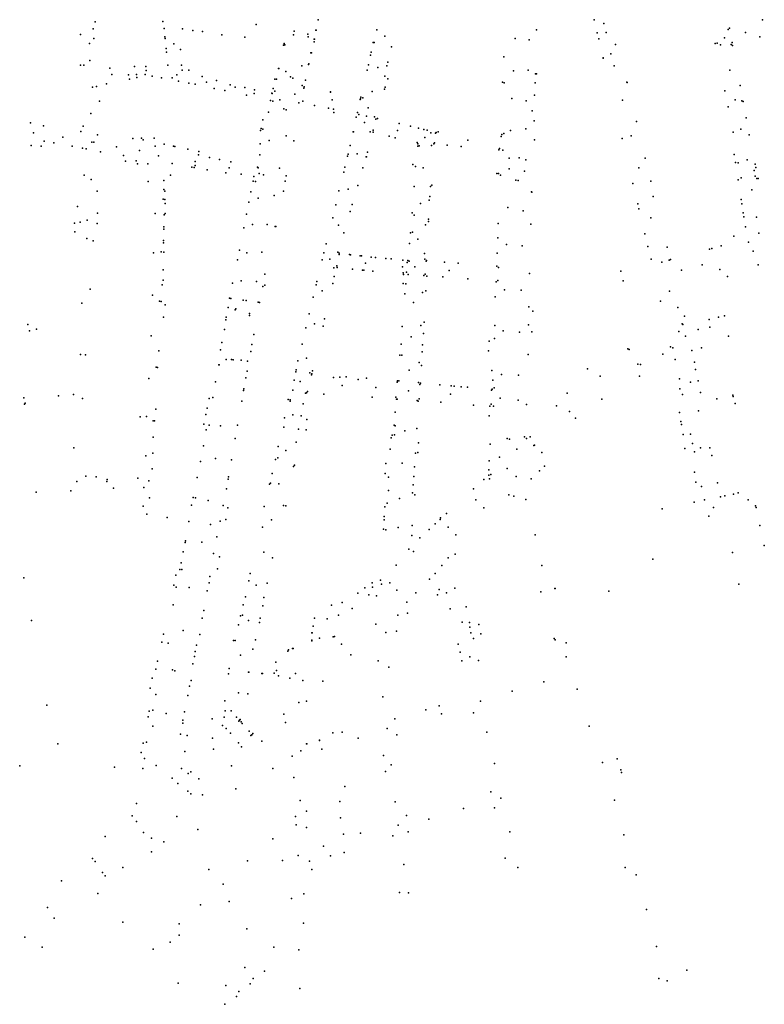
# Model space of a CAD drawing. Extents: x 197180 to 200867, y 8705806 to 8708815.
# Tile 2 of 10: x 197645 to 198102, y 8705937 to 8706542. Entities that reach past the tile are written whole.
import ezdxf

# ---------------------------------------------------------------- set-up
doc = ezdxf.new("R2010")
doc.units = 0
doc.header["$LTSCALE"] = 25
for name, color, linetype in [('ALVENARIA', 5, 'CONTINUOUS'), ('ARVORE', 5, 'CONTINUOUS'), ('BORDO', 5, 'CONTINUOUS'), ('BUEIRO', 5, 'CONTINUOUS'), ('CASA', 5, 'CONTINUOUS'), ('CERCA', 5, 'CONTINUOUS'), ('CRISTA', 5, 'CONTINUOUS'), ('EIXO', 5, 'CONTINUOUS'), ('ESTACAO', 5, 'CONTINUOUS'), ('MEIO-FIO', 5, 'CONTINUOUS'), ('MURO', 5, 'CONTINUOUS'), ('PE', 5, 'CONTINUOUS'), ('PN', 5, 'CONTINUOUS'), ('POSTE', 5, 'CONTINUOUS')]:
    doc.layers.add(name, color=color, linetype=linetype)

msp = doc.modelspace()

# ---------------------------------------------------------------- linework, layer by layer
at = {"layer": 'ALVENARIA'}
for p in [(197733.2634, 8706413.2066, 701.9185), (197732.9309, 8706404.9611, 702.447), (197733.0099, 8706406.3169, 701.9247), (197733.1238, 8706399.1146, 701.8376), (197840.7791, 8706398.445, 706.8754), (197847.1712, 8706397.7587, 707.2316), (198051.0585, 8706388.1446, 708.9094), (198063.7657, 8706391.4244, 708.1875), (197890.8126, 8706318.7717, 711.8057), (197902.7606, 8706317.7671, 712.1226), (197759.2437, 8706290.0474, 704.8538), (198051.1564, 8706293.4135, 712.4645), (198052.1816, 8706287.2474, 712.814), (198063.3841, 8706255.3629, 712.2044), (198065.1983, 8706247.0093, 712.141), (198058.7796, 8706245.5844, 712.6565), (197861.064, 8706196.1769, 709.3236), (197866.3322, 8706197.7562, 710.9615)]:
    msp.add_point(p, dxfattribs=at)
at = {"layer": 'ARVORE'}
for p in [(198095.6884, 8706449.3868, 702.2776), (198096.3563, 8706445.7905, 702.5203), (197886.9226, 8706421.9209, 707.1949), (197885.8488, 8706411.4158, 707.6864), (197893.9316, 8706415.8694, 707.5452), (197893.1953, 8706398.3099, 708.421), (197892.1218, 8706374.482, 709.4534), (197891.1201, 8706354.2216, 710.2539), (197879.3704, 8706335.9714, 710.7144), (197889.9742, 8706331.3912, 711.1366), (197837.3829, 8706322.1948, 709.208), (197852.5568, 8706321.0137, 709.9235), (197806.9349, 8706291.7155, 706.719), (197875.3072, 8706292.5251, 711.4938), (197874.8122, 8706287.0356, 711.5614), (197944.9528, 8706250.2355, 714.7361), (198006.4727, 8706190.9986, 716.8361), (197921.1192, 8706168.9118, 713.9855), (197921.7621, 8706165.4032, 713.8405), (197980.2736, 8706159.3623, 717.5718), (197738.4556, 8706142.644, 705.1174)]:
    msp.add_point(p, dxfattribs=at)
at = {"layer": 'BORDO'}
for p in [(198092.1348, 8706405.3346, 705.2357), (198095.0928, 8706399.8308, 705.3579), (198074.5215, 8706388.4774, 707.0308), (198079.2517, 8706384.2098, 707.0301), (198048.7284, 8706365.2523, 709.7655), (198052.8917, 8706359.8263, 709.8735), (197982.2397, 8706301.3007, 714.3052), (197986.0655, 8706297.2804, 714.3453), (197960.9107, 8706280.6136, 714.6889), (197965.3306, 8706276.1487, 714.7153), (197949.6469, 8706261.4569, 714.8177), (197924.7159, 8706247.1466, 714.2319), (197929.7924, 8706242.1393, 714.2864), (197907.9016, 8706230.3323, 713.4733), (197912.4103, 8706225.512, 713.5399), (197871.969, 8706196.0653, 711.2093), (197876.2274, 8706191.7053, 711.1347), (197838.0817, 8706163.2174, 709.3601), (197842.2396, 8706158.4836, 709.3683), (197814.1457, 8706140.3428, 708.5438), (197818.5478, 8706136.1377, 708.5209), (197781.2995, 8706109.7972, 707.8035), (197774.1156, 8706103.8855, 707.803), (197785.6563, 8706105.1088, 707.919), (197779.063, 8706097.8453, 707.9088), (197749.7248, 8706079.9994, 707.9067), (197741.8938, 8706072.8939, 707.9849), (197754.6886, 8706075.7571, 707.8473), (197747.9424, 8706068.1339, 708.0145), (197716.4222, 8706049.5813, 708.1587), (197691.1064, 8706025.0811, 708.6289), (197695.5663, 8706018.2013, 708.5994), (197661.7966, 8705996.773, 709.2621), (197665.8578, 8705990.1194, 709.4315)]:
    msp.add_point(p, dxfattribs=at)
at = {"layer": 'BUEIRO'}
for p in [(197779.249, 8706111.0979, 707.1377), (197779.7689, 8706111.8197, 705.6144), (197780.1843, 8706112.2915, 707.0425), (197786.7083, 8706102.4176, 707.3507), (197787.3007, 8706102.8424, 705.9203), (197787.9082, 8706103.5074, 707.332)]:
    msp.add_point(p, dxfattribs=at)
at = {"layer": 'CASA'}
for p in [(197690.9949, 8706540.6001, 696.1544), (197732.6762, 8706540.7552, 698.9324), (197827.8795, 8706541.8545, 701.2295), (197997.4793, 8706541.8486, 700.1765), (198100.7988, 8706541.8998, 697.3475), (197689.8392, 8706536.3642, 696.7863), (197733.4417, 8706536.3973, 699.0803), (197733.8704, 8706531.3817, 699.2474), (197744.7595, 8706536.1927, 699.4737), (197750.9857, 8706535.3562, 700.1239), (197757.0191, 8706534.6172, 700.4235), (197768.8268, 8706532.5958, 700.8436), (197826.6519, 8706535.4385, 701.7763), (197999.3084, 8706533.8681, 700.9715), (198080.4876, 8706536.6516, 697.8807), (198099.0848, 8706531.4009, 697.7413), (197690.165, 8706530.4316, 696.8016), (197734.0098, 8706530.4475, 699.4224), (197825.5835, 8706528.2028, 701.922), (197861.7446, 8706527.9562, 702.2188), (198071.7337, 8706527.2181, 699.1352), (198072.9415, 8706527.5415, 699.1293), (197734.6901, 8706524.2967, 699.437), (197743.3973, 8706523.6609, 699.9672), (197823.5425, 8706521.5803, 702.2563), (197823.9774, 8706521.5312, 702.273), (197860.1486, 8706520.1963, 702.3436), (197860.5131, 8706521.9954, 702.1432), (197942.0787, 8706519.1896, 702.4358), (197744.0271, 8706513.9352, 700.1755), (197822.12, 8706514.4748, 702.8933), (197822.1532, 8706514.8597, 702.5646), (197858.7897, 8706514.2662, 702.5889), (197870.1829, 8706513.5019, 702.5219), (197725.9512, 8706507.1642, 699.8931), (197744.4336, 8706510.9119, 700.3022), (197748.4912, 8706511.0017, 700.5578), (197756.6803, 8706507.0101, 701.5246), (197803.7897, 8706511.9495, 702.5067), (197858.0616, 8706510.9667, 702.7043), (197868.8906, 8706507.2999, 702.6519), (197961.3563, 8706508.6697, 703.2284), (197962.117, 8706508.6364, 703.2794), (197691.8274, 8706500.8131, 696.6172), (197698.0577, 8706502.5855, 697.314), (197712.1576, 8706505.4567, 698.3026), (197716.6604, 8706506.4593, 698.6437), (197731.6838, 8706506.1559, 699.9025), (197742.2208, 8706504.0915, 701.1655), (197748.6462, 8706502.8841, 701.2331), (197752.5421, 8706502.2594, 701.8719), (197765.6163, 8706504.6066, 701.8649), (197773.9668, 8706501.9866, 702.601), (197801.2825, 8706505.4099, 702.7375), (197802.4557, 8706505.2873, 702.5245), (197820.1627, 8706504.7106, 702.9651), (197870.6682, 8706505.6054, 702.7506), (197941.0956, 8706503.4435, 703.3337), (197961.1428, 8706503.1673, 703.705), (197764.1775, 8706499.7184, 702.5101), (197782.8505, 8706500.1712, 702.5655), (197783.896, 8706495.488, 702.5847), (197800.2848, 8706499.7284, 702.7306), (197819.3183, 8706500.6444, 702.8653), (197819.4744, 8706500.5876, 702.9371), (197835.5168, 8706497.5045, 703.4185), (197868.7387, 8706499.3371, 702.9924), (197869.1869, 8706500.3733, 702.9866), (197960.8494, 8706495.5243, 704.0475), (198077.7626, 8706498.3144, 700.8993), (197693.7471, 8706491.926, 696.6227), (197825.7015, 8706489.3076, 703.3645), (197854.2655, 8706494.3961, 703.4464), (197834.3638, 8706487.5707, 703.6328), (197837.3577, 8706486.9433, 703.6403), (197837.5535, 8706484.9773, 703.6639), (198079.6493, 8706488.4208, 701.2422), (197794.1008, 8706480.5061, 703.2384), (197851.2907, 8706481.9765, 703.7228), (197864.4876, 8706481.3299, 703.9183), (197960.5059, 8706479.7622, 704.7338), (198023.4141, 8706479.3354, 704.3058), (197792.5249, 8706473.8896, 703.4131), (197792.9548, 8706475.1267, 703.2598), (197849.4641, 8706473.1098, 704.2767), (197861.7678, 8706472.8676, 704.4474), (197889.6399, 8706475.2859, 704.7497), (197892.9333, 8706474.534, 704.8206), (197894.9108, 8706474.0685, 704.8575), (197900.4177, 8706472.6936, 704.9843), (197651.7346, 8706464.6601, 697.0846), (197714.2747, 8706468.8675, 698.8981), (197719.6001, 8706469.0531, 699.6948), (197720.4956, 8706468.2011, 699.8198), (197727.3164, 8706469.0611, 700.8727), (197733.3159, 8706465.3881, 702.0244), (197792.398, 8706465.6746, 703.6246), (197847.6314, 8706464.6078, 704.316), (197871.5363, 8706470.3793, 704.6421), (197899.0845, 8706465.7212, 705.04), (197907.2066, 8706464.9463, 705.1743), (197657.947, 8706464.2279, 697.1963), (197676.9861, 8706464.1994, 696.6615), (197683.2732, 8706462.9886, 697.039), (197739.1069, 8706464.1537, 702.0259), (197740.0271, 8706463.9642, 701.94), (197747.9606, 8706462.3648, 702.475), (197792.0677, 8706458.9832, 703.9172), (197846.3571, 8706459.3703, 704.7801), (197858.3292, 8706460.542, 704.9671), (197889.075, 8706464.1589, 704.9447), (198083.407, 8706459.0663, 703.2455), (197709.7657, 8706455.103, 698.0072), (197716.1761, 8706455.1376, 699.1228), (197717.0607, 8706453.3524, 699.2467), (197723.3502, 8706453.3902, 700.1284), (197738.4086, 8706453.6109, 701.9847), (197761.256, 8706457.383, 702.8723), (197767.3602, 8706456.0923, 703.5638), (197774.3847, 8706454.5883, 703.634), (197846.0866, 8706458.0228, 705.0074), (197857.377, 8706457.7796, 704.959), (197857.6753, 8706457.7181, 704.9896), (197886.0748, 8706452.9262, 705.556), (198028.7884, 8706456.884, 704.9372), (198084.155, 8706454.3101, 703.3514), (198096.3822, 8706453.2227, 702.3902), (197737.2313, 8706446.5222, 702.2364), (197750.5006, 8706451.3583, 702.7986), (197751.8148, 8706451.1038, 703.1841), (197759.7575, 8706449.6949, 703.7895), (197771.3853, 8706447.8177, 703.8228), (197790.7699, 8706451.409, 704.246), (197843.6677, 8706448.2683, 705.1579), (197844.4303, 8706451.2669, 705.0904), (197855.4349, 8706450.9747, 705.0398), (197887.8193, 8706451.8457, 705.6131), (198096.6714, 8706451.1052, 702.6502), (197723.657, 8706442.5172, 700.268), (197788.0375, 8706442.8321, 704.589), (197807.7772, 8706442.758, 704.8491), (198085.9205, 8706443.4968, 703.5195), (198098.1256, 8706444.309, 702.6102), (197733.9053, 8706436.5672, 702.1127), (197786.6701, 8706436.2442, 704.7128), (197806.6991, 8706436.5779, 704.8347), (197840.7673, 8706436.734, 705.6765), (197852.2993, 8706440.1737, 705.5096), (197886.9709, 8706439.4419, 706.3266), (197897.0369, 8706439.5563, 706.4235), (197897.7836, 8706440.2867, 706.563), (197733.7398, 8706431.459, 702.0433), (197734.0919, 8706429.0724, 702.5221), (197838.8567, 8706428.3103, 706.0121), (197896.2364, 8706431.164, 706.7644), (197896.5036, 8706433.2328, 706.6946), (198087.7575, 8706431.4097, 704.0636), (198088.2001, 8706428.7865, 704.3376), (197680.1711, 8706427.2457, 697.4104), (197692.5025, 8706423.1492, 697.4524), (197734.0266, 8706422.8219, 702.539), (197885.6195, 8706423.2974, 707.385), (197678.3054, 8706416.9091, 697.5047), (197692.2329, 8706416.7304, 697.4624), (197733.519, 8706422.1676, 701.6761), (197895.773, 8706417.9257, 707.5559), (197895.8202, 8706419.487, 707.3909), (197938.5085, 8706416.7528, 708.3759), (197678.553, 8706411.6031, 697.6141), (197733.1862, 8706414.7242, 701.7423), (197884.5854, 8706410.9433, 708.0931), (198028.5973, 8706410.3393, 707.9482), (198090.3447, 8706414.79, 704.5257), (197832.859, 8706404.1996, 706.7376), (197883.9843, 8706404.5673, 708.2216), (198083.2545, 8706409.0438, 705.4938), (197779.6951, 8706400.3633, 705.4247), (197831.5269, 8706398.7165, 706.7907), (198030.481, 8706402.5383, 708.4782), (198069.7396, 8706401.4328, 706.7502), (198075.4122, 8706403.0869, 706.1649), (197778.4662, 8706394.4231, 705.5528), (197830.3469, 8706394.3439, 706.9571), (197847.8467, 8706397.6153, 707.2507), (197853.8334, 8706396.9693, 707.7862), (197854.5392, 8706396.8523, 707.7895), (197860.6197, 8706396.1624, 708.1601), (197863.2154, 8706395.9623, 708.2921), (197869.565, 8706395.3144, 708.5739), (197872.8418, 8706394.9637, 708.6708), (197880.0346, 8706394.3353, 708.6271), (197894.5707, 8706393.9913, 708.7775), (197905.5648, 8706392.9859, 709.0457), (197913.8637, 8706392.2992, 709.179), (197732.864, 8706388.2047, 701.9441), (197839.5526, 8706389.7972, 707.3937), (197849.1229, 8706388.7331, 707.8281), (197855.1558, 8706388.1964, 708.2249), (197856.059, 8706388.0892, 708.1994), (197861.5963, 8706387.5662, 708.5185), (197937.6765, 8706390.4771, 709.5613), (198013.7926, 8706387.4011, 710.2756), (197732.7624, 8706381.904, 702.0098), (197827.1605, 8706381.1019, 707.4094), (197836.9171, 8706379.9459, 707.5576), (197837.8178, 8706384.1469, 707.505), (197880.4724, 8706385.5343, 709.132), (197904.457, 8706384.0696, 709.3986), (197919.8029, 8706382.691, 709.6783), (197937.3458, 8706380.8768, 710.0552), (198015.2592, 8706381.6366, 710.6338), (197793.9507, 8706378.0227, 706.1751), (197795.1414, 8706378.8396, 706.1545), (197880.1086, 8706379.8327, 709.3991), (197791.9208, 8706368.1973, 706.2851), (197881.2416, 8706373.5077, 709.6796), (198038.0811, 8706368.976, 710.927), (197734.0897, 8706366.9081, 702.1198), (197772.8179, 8706365.1405, 705.6183), (197959.7674, 8706362.9547, 711.8143), (197733.0964, 8706359.3335, 702.1883), (197771.3279, 8706357.5817, 705.4479), (197771.5895, 8706359.1573, 705.4849), (197831.9216, 8706358.2872, 708.5147), (197893.0025, 8706356.1996, 710.5872), (198068.0789, 8706357.7756, 710.084), (198073.8645, 8706359.1898, 709.59), (197649.7509, 8706354.7621, 701.1895), (197650.7189, 8706350.7916, 701.2208), (197655.1218, 8706351.7869, 701.3602), (197770.4215, 8706351.6416, 705.2999), (197831.0232, 8706353.7169, 708.3294), (197879.5614, 8706353.4911, 710.1758), (197936.5169, 8706354.17, 711.4577), (197959.2124, 8706350.3145, 712.2452), (198061.2953, 8706351.7678, 710.6498), (198068.5687, 8706353.1406, 710.6324), (197768.7705, 8706343.6487, 705.1572), (197788.472, 8706348.6257, 706.6683), (197892.6543, 8706349.2485, 710.771), (197933.0627, 8706344.4543, 711.7474), (197936.2845, 8706346.2205, 711.7749), (197768.1046, 8706339.1475, 705.0961), (197787.3216, 8706342.3781, 706.6574), (197818.1168, 8706342.7063, 708.0999), (197878.8462, 8706342.6191, 710.7113), (197891.8533, 8706337.8776, 711.1596), (197892.1218, 8706342.2821, 711.1202), (197932.6614, 8706338.6032, 711.9201), (198057.4746, 8706338.7861, 711.4517), (198063.2588, 8706340.3814, 711.1176), (197815.5751, 8706332.4727, 708.0824), (197878.1961, 8706335.9237, 710.7551), (198059.1323, 8706331.6198, 711.7449), (197784.3882, 8706326.1354, 705.7588), (197814.1898, 8706325.7727, 707.9908), (197824.5526, 8706326.2365, 708.7095), (197891.3383, 8706329.6482, 711.5242), (197934.6198, 8706326.504, 712.6642), (198059.705, 8706327.0153, 711.9585), (197783.6125, 8706322.0887, 705.7418), (197813.2265, 8706320.4984, 707.5483), (197845.0859, 8706322.6645, 709.6481), (197857.6222, 8706321.78, 710.3488), (198049.7778, 8706321.4225, 712.7485), (198061.2095, 8706320.2477, 711.5881), (197782.2238, 8706314.2109, 705.8235), (197782.3861, 8706315.3329, 705.8072), (197911.5254, 8706316.934, 712.699), (197915.79, 8706316.4404, 712.7717), (197919.648, 8706316.2671, 712.8152), (198050.0988, 8706315.2964, 713.0569), (197761.0578, 8706309.3535, 704.6979), (197781.1202, 8706307.686, 705.8928), (197809.6095, 8706308.7103, 707.2738), (197831.5561, 8706311.9061, 708.8086), (197861.1849, 8706310.145, 710.7144), (197876.0039, 8706308.9634, 711.3929), (198051.7433, 8706311.8431, 712.5161), (198062.7339, 8706312.8895, 711.8017), (197759.8336, 8706303.4164, 704.7211), (197933.4451, 8706304.6144, 713.4786), (197727.5411, 8706295.4829, 702.7064), (197759.0215, 8706299.479, 704.8597), (197807.2757, 8706297.3812, 706.9146), (197820.9656, 8706296.4053, 707.6293), (197875.3301, 8706300.8723, 711.5415), (197932.9341, 8706298.6351, 713.6472), (198049.849, 8706300.6837, 712.5021), (198050.6711, 8706295.255, 712.5112), (197757.8485, 8706293.5342, 704.8616), (197820.6119, 8706290.0656, 708.651), (197874.6442, 8706292.9383, 711.6923), (197872.8847, 8706285.178, 711.5633), (197873.3615, 8706286.8524, 711.6782), (197757.5576, 8706280.2544, 704.8652), (197872.1953, 8706278.1487, 711.5047), (197889.531, 8706282.076, 712.4991), (197933.528, 8706281.3147, 714.4065), (198053.0261, 8706278.578, 713.2821), (198068.4108, 8706279.1077, 711.5833), (197774.723, 8706271.5583, 705.7625), (197889.1016, 8706276.0725, 712.8074), (198069.6622, 8706274.3222, 711.5006), (197755.6836, 8706270.5519, 704.7435), (197812.8965, 8706267.47, 706.8526), (197813.4312, 8706268.3188, 706.9278), (197869.4778, 8706269.3519, 711.5672), (197932.8475, 8706265.5606, 714.7952), (197933.058, 8706271.0039, 714.7575), (197685.3152, 8706261.6304, 701.0728), (197691.6482, 8706261.1989, 701.3784), (197753.7053, 8706260.8217, 704.4764), (197772.6993, 8706259.7229, 705.1391), (197772.922, 8706261.2042, 705.1675), (197799.7615, 8706263.2799, 706.3117), (197869.0754, 8706263.2669, 711.7317), (197871.2279, 8706261.01, 711.9472), (197929.6894, 8706259.4933, 714.7972), (197932.7142, 8706262.2627, 714.7835), (198059.1239, 8706264.133, 712.2409), (197771.6649, 8706253.8709, 704.981), (197798.0073, 8706256.7761, 706.3773), (197798.6435, 8706257.2157, 706.2518), (197923.4418, 8706253.807, 714.5256), (198059.7816, 8706257.8656, 712.536), (198073.1955, 8706257.4624, 711.5886), (197751.2739, 8706248.4961, 704.309), (197871.1416, 8706252.8622, 711.9491), (197887.3598, 8706250.0828, 713.5294), (198075.073, 8706249.0064, 711.5207), (198082.9998, 8706250.6404, 711.015), (198085.7902, 8706251.338, 710.7858), (197772.446, 8706242.0685, 704.9621), (197794.8699, 8706243.0218, 706.2041), (197808.2058, 8706243.3721, 706.5393), (197868.8625, 8706242.6825, 711.8318), (198039.1428, 8706241.6082, 714.2015), (198070.7067, 8706242.4135, 713.5464), (198096.8894, 8706242.3767, 710.0484), (197735.284, 8706236.1653, 703.8373), (197771.2682, 8706234.9802, 705.095), (197868.4535, 8706234.8832, 711.6719), (197868.4921, 8706236.8208, 711.7057), (197902.7987, 8706234.9181, 713.6566), (197903.0364, 8706235.9276, 713.5847), (197906.8265, 8706238.6736, 713.7279), (197868.1313, 8706229.0077, 711.6395), (197885.6173, 8706231.2208, 712.7497), (197896.0408, 8706228.9356, 713.1554), (197899.885, 8706232.2586, 713.3753), (198099.2288, 8706231.3927, 710.4074), (197885.4597, 8706225.1947, 712.5954), (197890.3895, 8706223.6462, 713.0257), (197746.2613, 8706220.8295, 704.4488), (197745.0641, 8706215.1533, 704.3603), (197767.4743, 8706212.1373, 705.2365), (197743.7952, 8706208.4808, 704.5134), (197766.2307, 8706204.773, 705.2538), (197740.59, 8706200.7168, 704.3607), (197742.967, 8706204.2935, 704.3615), (197761.5014, 8706199.9822, 704.8903), (197899.8979, 8706201.8164, 712.4674), (197739.2924, 8706194.7086, 704.3997), (197740.7661, 8706193.5454, 704.5496), (197761.047, 8706196.1032, 705.0624), (197785.3373, 8706197.3296, 705.6304), (197896.4315, 8706198.4214, 712.4718), (197759.7813, 8706191.2899, 705.1286), (197783.3099, 8706187.4604, 705.7271), (197794.6995, 8706187.1444, 705.6681), (197887.9799, 8706190.0123, 711.9726), (197901.2458, 8706188.7485, 713.2395), (197902.1993, 8706192.1038, 713.2219), (197906.7782, 8706189.984, 713.4877), (197738.9846, 8706182.6878, 704.2954), (197781.8698, 8706182.6596, 705.6899), (197793.9528, 8706181.9394, 705.6756), (197882.379, 8706184.3393, 711.3706), (197757.733, 8706179.146, 705.4157), (197780.2355, 8706175.7648, 705.7885), (197825.7687, 8706174.3202, 706.9701), (197876.8019, 8706176.2363, 710.8291), (197882.8326, 8706177.4382, 711.1509), (197909.0034, 8706180.2058, 713.7083), (197779.0522, 8706170.2749, 705.7236), (197792.0085, 8706171.7507, 705.7014), (197824.8847, 8706169.5338, 706.8912), (197926.6741, 8706170.5254, 714.5761), (197733.0594, 8706164.604, 704.372), (197869.5934, 8706165.5304, 710.2115), (197876.048, 8706166.3825, 710.2972), (197927.8554, 8706164.8024, 714.555), (197732.0033, 8706159.7464, 704.7436), (197753.2706, 8706157.9274, 704.9863), (197789.519, 8706161.1116, 705.8385), (197751.9412, 8706150.9685, 705.0222), (197752.4798, 8706153.8879, 705.049), (197787.92, 8706155.3388, 706.0709), (197729.2363, 8706148.0249, 705.0866), (197751.1136, 8706146.3676, 705.8963), (197728.2416, 8706143.1863, 705.106), (197772.8879, 8706140.1935, 705.9053), (197773.3821, 8706143.4772, 705.8214), (197785.293, 8706141.27, 706.0867), (197785.4495, 8706141.3084, 706.0902), (197793.4185, 8706140.4275, 705.9875), (197793.7403, 8706140.3877, 706.0133), (197726.0027, 8706137.5814, 705.1736), (197748.9285, 8706132.7604, 705.4928), (197749.9315, 8706136.1709, 705.8694), (197724.7248, 8706131.4304, 705.2863), (197747.8709, 8706126.9132, 705.7645), (197723.5721, 8706113.8561, 705.8303), (197724.2287, 8706117.3417, 705.8105), (197745.9832, 8706116.9275, 706.0408), (197744.7787, 8706109.938, 706.1044), (197744.9555, 8706111.8611, 706.1469), (197762.9629, 8706112.5495, 706.213), (197743.5436, 8706103.1746, 706.1888), (197747.5442, 8706102.403, 706.2687), (197837.0038, 8706104.1081, 708.0128), (197842.6797, 8706104.4192, 708.0779), (197720.4651, 8706097.6329, 706.2813), (197719.3579, 8706091.9813, 706.2693), (198011.6293, 8706088.025, 716.3791), (198013.8098, 8706081.19, 716.3414), (198014.3019, 8706079.7435, 716.2685), (197843.8706, 8706030.6276, 709.4042), (197822.6291, 8706025.1863, 709.1093), (197835.6116, 8706028.4761, 709.2956), (197824.0221, 8706020.1393, 709.3137), (197737.0294, 8705975.37, 709.0682), (197742.5801, 8705979.7096, 708.9951), (197795.0927, 8705957.7334, 710.7289), (198054.4265, 8705958.345, 716.227), (197788.0855, 8705953.0994, 710.7557), (197779.2701, 8705945.1007, 710.6491), (197786.1739, 8705949.9234, 710.7194), (197777.8912, 8705942.2047, 710.687), (197770.645, 8705937.3115, 710.7504)]:
    msp.add_point(p, dxfattribs=at)
at = {"layer": 'CERCA'}
for p in [(197687.5376, 8706527.2975, 696.1625), (197722.0608, 8706513.207, 699.0027), (197701.1954, 8706508.2729, 697.5077), (197711.5247, 8706508.0659, 698.1771), (198088.8473, 8706491.6108, 700.7256), (197651.3938, 8706478.5578, 697.0721), (198090.8274, 8706481.6433, 701.0225), (197682.2837, 8706473.2647, 696.5677), (197683.7769, 8706476.5639, 696.4995), (198092.6306, 8706471.2338, 701.8094), (197659.6607, 8706467.2515, 696.8044), (197665.6257, 8706466.2014, 696.6456), (197875.3282, 8706469.3699, 704.6608), (197889.143, 8706465.6525, 704.9657), (197694.2294, 8706460.7985, 696.7028), (197708.4918, 8706458.5245, 697.4365), (197733.1808, 8706443.0767, 701.7423), (197733.2344, 8706437.5633, 701.7102), (197847.7105, 8706424.1921, 705.9903), (197681.8748, 8706417.5926, 697.4739), (197843.6788, 8706410.9917, 706.4399), (198032.5251, 8706394.8372, 708.9863), (197880.186, 8706386.3798, 709.0029), (197732.2785, 8706379.002, 701.9742), (197731.6187, 8706368.8362, 701.9325), (197957.2301, 8706354.5804, 711.6062), (197730.0839, 8706338.4898, 702.2535), (197729.3673, 8706328.4208, 702.3442), (197814.3685, 8706326.9216, 707.8863), (197993.4054, 8706327.5086, 713.7879), (197876.7205, 8706320.1459, 711.0002), (197820.8787, 8706312.716, 708.1156), (197647.6325, 8706305.7693, 701.9441), (197923.3605, 8706305.2023, 713.3135), (197718.6322, 8706298.0345, 702.1522), (197817.4753, 8706298.6563, 707.3809), (197726.6954, 8706285.5706, 702.8091), (197887.6715, 8706275.7439, 712.4557), (198059.012, 8706276.6277, 712.0565), (197698.4743, 8706259.6324, 701.8874), (197717.2346, 8706260.33, 702.4905), (197724.3574, 8706248.2333, 702.9566), (197948.0765, 8706249.4076, 714.8716), (197750.2301, 8706243.7371, 704.3079), (197769.5623, 8706243.6536, 704.9006), (197722.6989, 8706238.3553, 703.2723), (198101.921, 8706219.0942, 710.2301), (197763.7663, 8706214.2188, 704.8612), (197912.0883, 8706213.7522, 713.3654), (198082.3803, 8706214.6926, 711.6364), (197786.1913, 8706201.8108, 705.6417), (197796.708, 8706195.9176, 705.6823), (197856.6436, 8706192.9915, 708.9855), (198086.2817, 8706195.3093, 711.6781), (197852.4177, 8706189.8393, 708.5484), (197964.6344, 8706190.5558, 717.1057), (197836.1075, 8706182.4802, 707.6129), (197833.4667, 8706174.0971, 707.1293), (197923.2751, 8706161.8667, 714.0065), (197972.7897, 8706161.9618, 717.4583), (197871.2998, 8706144.4242, 709.2808), (197916.1467, 8706148.3043, 712.3874), (197926.3266, 8706148.3878, 713.4915), (197728.2466, 8706127.6331, 703.8406), (197770.7072, 8706123.6684, 705.2487), (197820.8859, 8706123.35, 707.2505), (197902.1862, 8706120.6644, 710.449), (197726.5516, 8706118.0085, 703.9954), (197770.8114, 8706117.4128, 705.3982), (197894.1789, 8706118.2102, 710.0306), (197923.3922, 8706116.2761, 711.9257), (197770.2735, 8706113.5394, 705.4669), (197875.0453, 8706112.6752, 709.118), (197876.2489, 8706102.7233, 709.1658), (197722.6589, 8706098.2797, 706.093), (197820.7577, 8706097.1663, 707.9508), (197820.9787, 8706097.1498, 708.0393), (197828.7753, 8706099.3879, 707.8248), (197828.8207, 8706099.468, 707.9398), (197868.0486, 8706090.0715, 708.9236), (197869.2399, 8706080.3127, 709.119), (197934.0517, 8706067.7502, 711.9869), (197841.2727, 8706061.8956, 708.622), (197820.8983, 8706055.8087, 708.5582), (197936.175, 8706057.89, 712.08), (197841.7376, 8706051.7708, 708.8467), (197882.2512, 8706053.2391, 709.9914), (197820.794, 8706045.8138, 708.5837), (197883.2967, 8706043.3011, 710.1235), (197733.1781, 8706037.1712, 707.1016), (197873.8649, 8706040.6675, 709.947), (197725.5863, 8706030.9465, 707.245), (197942.8807, 8706027.1042, 712.5945), (198016.4575, 8706021.356, 715.8463), (197877.8718, 8706006.0112, 710.5482), (198037.1165, 8705953.2241, 716.7964)]:
    msp.add_point(p, dxfattribs=at)
at = {"layer": 'CRISTA'}
for p in [(198051.9153, 8706354.6629, 710.9561), (198018.1769, 8706339.8742, 712.994), (198025.8064, 8706330.0961, 713.4992), (197863.8673, 8706188.2018, 710.392), (197837.0974, 8706162.8692, 709.2936), (197810.5563, 8706137.5592, 708.3835), (197780.6583, 8706110.6724, 707.6091), (197763.6879, 8706093.9304, 707.8819), (197748.1782, 8706078.9668, 707.8357)]:
    msp.add_point(p, dxfattribs=at)
at = {"layer": 'EIXO'}
for p in [(197789.8152, 8706538.934, 701.1594), (198003.4294, 8706539.5369, 700.3145), (197682.1316, 8706532.7282, 695.7174), (197812.8153, 8706532.5502, 701.497), (197821.601, 8706532.961, 701.5735), (197821.8309, 8706531.4105, 701.5983), (197868.9772, 8706531.8441, 701.6568), (198004.8083, 8706534.0135, 700.8631), (198090.4558, 8706533.9691, 697.6883), (197739.4363, 8706527.0595, 699.3847), (197948.9263, 8706530.2938, 702.0437), (197957.5665, 8706529.5862, 702.1337), (198007.6305, 8706520.86, 701.683), (197684.1913, 8706514.0723, 696.1208), (197817.9179, 8706513.6142, 702.256), (198009.6987, 8706513.624, 702.0283), (197700.0445, 8706512.0705, 697.3208), (197722.3417, 8706510.6766, 698.9217), (197808.0509, 8706510.1463, 702.2866), (197864.5822, 8706512.5776, 702.4418), (197947.8512, 8706510.5584, 703.048), (197956.8918, 8706510.8983, 703.0426), (198080.79, 8706510.9507, 699.5204), (197759.3705, 8706503.605, 701.2509), (197788.7243, 8706496.5043, 702.7308), (197813.6568, 8706496.0724, 702.7057), (197861.164, 8706497.7825, 703.026), (197836.5868, 8706492.7745, 703.3306), (197946.955, 8706493.5446, 703.9454), (197955.7354, 8706491.9981, 704.0683), (198014.9468, 8706492.5289, 703.2111), (198083.9667, 8706492.6284, 700.7152), (197688.4307, 8706484.2954, 696.1904), (197858.5921, 8706487.7144, 703.4941), (197856.4875, 8706478.709, 703.8858), (197653.1038, 8706472.3482, 697.0133), (197876.7142, 8706473.8036, 704.516), (197946.1372, 8706473.889, 705.0758), (197955.5246, 8706474.8039, 705.0196), (198020.2246, 8706470.6107, 704.2455), (198087.5304, 8706474.6758, 701.4077), (197671.1371, 8706469.6672, 696.6005), (197688.9243, 8706466.7814, 696.4863), (197797.8631, 8706467.7673, 703.559), (197808.2963, 8706470.4886, 703.5721), (197919.8102, 8706467.9099, 705.2486), (197704.0616, 8706463.9321, 696.876), (197718.3032, 8706461.4953, 699.4929), (197851.8309, 8706459.6207, 704.6538), (197752.5395, 8706454.8696, 702.4794), (197945.2736, 8706456.7715, 706.0977), (197955.4137, 8706455.8776, 706.1321), (198091.3426, 8706455.9008, 702.2348), (197773.3917, 8706450.9531, 703.579), (197794.3917, 8706446.5695, 704.2043), (197804.3329, 8706450.7108, 704.2257), (197892.5057, 8706450.9225, 705.626), (197945.2815, 8706450.3507, 706.505), (197954.7321, 8706448.9732, 706.5735), (198024.9204, 8706450.8734, 705.2006), (197688.6212, 8706443.8137, 696.8797), (197846.3613, 8706437.9087, 705.519), (198094.217, 8706437.3676, 702.9295), (197791.1698, 8706432.2553, 704.6647), (197800.9205, 8706434.0119, 704.6642), (197890.7652, 8706428.9841, 706.8358), (197727.8832, 8706422.9302, 701.1276), (197944.5144, 8706426.5116, 707.9586), (197953.8264, 8706424.4834, 708.032), (197686.1367, 8706418.7496, 697.4368), (197787.6623, 8706416.1993, 704.9789), (198032.3438, 8706420.2771, 706.9659), (198097.2119, 8706420.6231, 703.381), (197796.7367, 8706416.1325, 705.176), (197840.5133, 8706415.7171, 706.0912), (197685.8841, 8706407.618, 697.6977), (197889.2518, 8706407.1125, 708.1225), (197726.8868, 8706398.7666, 701.5217), (197784.1184, 8706398.7401, 705.3798), (197793.4518, 8706399.1315, 705.6273), (197943.6301, 8706403.9399, 709.061), (197953.2545, 8706403.0588, 709.1547), (197857.0676, 8706392.473, 708.0745), (198038.9151, 8706392.9871, 708.6964), (197879.7027, 8706390.1309, 708.7715), (197908.3269, 8706387.9712, 709.1645), (197780.6285, 8706381.456, 705.6025), (197790.196, 8706381.2101, 705.9312), (197830.454, 8706375.5061, 707.4688), (197942.3702, 8706375.9591, 710.3798), (197952.7226, 8706375.8347, 710.493), (198043.6589, 8706375.1775, 709.776), (197682.9027, 8706367.9239, 698.5042), (197726.1792, 8706372.67, 701.4245), (197886.6087, 8706368.275, 709.7896), (197777.0988, 8706363.8381, 705.5876), (197777.3266, 8706364.2612, 705.5714), (197785.7165, 8706360.3618, 706.0459), (197785.8026, 8706361.5244, 706.0861), (197825.7572, 8706355.0635, 708.0889), (197941.5563, 8706350.7628, 711.6105), (197951.6713, 8706350.0287, 711.7183), (197725.3422, 8706347.6766, 701.6885), (197885.1602, 8706347.2212, 710.6243), (197682.0491, 8706336.3379, 699.0623), (197771.4011, 8706333.2725, 704.9963), (197780.6107, 8706332.756, 705.4306), (197820.8696, 8706333.9925, 708.2332), (197883.9313, 8706326.6872, 711.2513), (197723.9241, 8706321.6298, 702.2944), (197940.5494, 8706324.0639, 712.7657), (197951.0482, 8706323.5573, 712.8403), (197842.6513, 8706317.265, 709.72), (197863.343, 8706315.9657, 710.4906), (198056.5093, 8706319.3517, 712.0764), (197647.1887, 8706309.6924, 701.9751), (197668.5527, 8706310.9747, 700.6394), (197677.8364, 8706311.6947, 699.9657), (197909.2698, 8706311.9566, 712.4875), (197939.7815, 8706309.4101, 713.3911), (197950.7216, 8706308.3398, 713.457), (198084.0009, 8706306.2982, 709.6012), (197722.5958, 8706298.3217, 702.3626), (197812.4727, 8706299.2747, 706.8941), (197767.9979, 8706292.4678, 705.0611), (197881.1422, 8706289.3522, 711.9445), (197678.0242, 8706279.0087, 700.1192), (197808.0895, 8706277.3875, 706.5393), (197949.9468, 8706278.2609, 714.6374), (198062.7958, 8706278.9154, 711.8301), (197722.2433, 8706274.1926, 702.7834), (197764.8571, 8706272.4187, 704.8999), (197939.353, 8706273.2614, 714.5882), (197879.638, 8706269.6145, 712.1813), (197702.256, 8706254.1554, 701.9844), (197720.9566, 8706254.6458, 702.8611), (197803.8309, 8706256.9664, 706.2679), (197654.7378, 8706251.7098, 702.3357), (197676.0998, 8706252.6621, 700.7509), (197877.8612, 8706247.8033, 712.1779), (197955.5315, 8706247.3521, 715.1008), (198091.9944, 8706247.0737, 710.4576), (197760.3336, 8706246.6698, 704.4478), (197799.2734, 8706234.8343, 706.0121), (197877.0089, 8706230.147, 712.0875), (197961.2575, 8706225.6127, 716.1049), (197756.5049, 8706221.0935, 704.5624), (197794.6993, 8706214.8733, 705.7068), (197875.9292, 8706207.0061, 711.627), (197965.3934, 8706206.806, 716.5233), (197748.7374, 8706193.16, 704.6743), (197789.903, 8706194.6508, 705.4831), (197911.9251, 8706192.9035, 713.7135), (197859.1567, 8706188.7386, 709.3541), (197840.3675, 8706176.1783, 707.3298), (197785.2632, 8706172.9058, 705.536), (197863.3597, 8706170.6956, 709.8736), (197916.3049, 8706171.8624, 713.7025), (197745.0199, 8706166.8837, 704.8378), (197824.1325, 8706160.4096, 706.6234), (197824.1429, 8706160.8517, 706.5958), (197780.2237, 8706151.7212, 705.5728), (197848.0054, 8706151.9676, 708.2426), (197921.0904, 8706150.5853, 712.976), (197980.3197, 8706150.7259, 717.4441), (197864.718, 8706148.1292, 708.8961), (197740.0216, 8706142.1168, 705.1186), (197800.9892, 8706140.6574, 705.9797), (197802.4709, 8706142.2181, 705.9906), (197830.9433, 8706135.8188, 707.6668), (197966.5046, 8706135.3465, 716.7138), (197779.0251, 8706128.5565, 705.7303), (197784.8369, 8706127.9351, 705.6806), (197867.7053, 8706126.1764, 708.7247), (197947.1055, 8706129.5793, 714.6432), (197987.0604, 8706130.9037, 717.2365), (197816.1949, 8706122.7204, 707.0744), (197734.635, 8706115.9569, 705.7285), (197806.8251, 8706115.4418, 706.8295), (197903.7951, 8706115.6035, 710.6058), (197769.2412, 8706108.5714, 705.5704), (197807.9764, 8706110.3187, 707.5519), (197994.4237, 8706108.0747, 716.2847), (197870.4371, 8706106.7421, 708.862), (197931.6027, 8706104.4256, 712.1147), (197793.4709, 8706098.8352, 706.4945), (197852.4707, 8706100.8035, 708.2105), (197746.1125, 8706092.6408, 705.9401), (197812.0335, 8706089.6735, 707.7943), (197817.3496, 8706093.052, 708.0497), (197830.2559, 8706094.0335, 707.9342), (197728.5669, 8706083.8758, 706.1645), (197774.694, 8706083.8386, 706.4929), (197872.887, 8706084.4324, 709.0976), (197936.3415, 8706085.1049, 712.2532), (198002.4832, 8706085.8707, 715.7822), (197800.0969, 8706082.0813, 707.4069), (197813.0011, 8706076.548, 707.9919), (197756.9159, 8706066.0379, 706.8764), (197777.4737, 8706069.6455, 707.164), (197844.2906, 8706071.1518, 708.4501), (197716.4399, 8706060.57, 706.3604), (197816.8953, 8706062.3562, 708.3521), (197875.3321, 8706061.7123, 709.5432), (197940.0889, 8706063.86, 712.335), (198010.0229, 8706062.5786, 715.8244), (197917.3153, 8706057.4597, 711.0715), (197741.2306, 8706052.5645, 707.0822), (197814.1476, 8706052.6811, 708.4069), (197814.5197, 8706047.6056, 708.5454), (197895.9207, 8706051.0039, 710.5657), (197754.0753, 8706044.5698, 707.2098), (197843.5383, 8706041.6991, 709.0422), (197853.909, 8706042.4393, 709.3338), (197877.1887, 8706047.2231, 709.8243), (197945.6898, 8706043.2076, 712.4488), (198015.6806, 8706041.3993, 715.8407), (197697.2339, 8706040.3188, 706.8403), (197725.5918, 8706039.3399, 707.247), (197800.0973, 8706038.8304, 708.2931), (197831.2589, 8706034.5142, 708.9173), (197784.6317, 8706025.4246, 708.3662), (197806.1272, 8706025.5134, 708.5491), (197815.7426, 8706028.7828, 708.8376), (197880.601, 8706023.2259, 710.4188), (197707.9447, 8706021.3157, 707.601), (197760.8796, 8706020.1688, 707.9216), (197950.5302, 8706021.2586, 712.8626), (197670.3733, 8706013.1118, 708.431), (198023.1377, 8706016.7752, 715.9552), (197692.7165, 8706005.3361, 708.0424), (197769.6188, 8706010.9845, 708.38), (197819.0797, 8706005.0919, 709.2779), (197883.4811, 8706005.6851, 710.6721), (197773.2559, 8706000.4562, 708.6858), (197811.5511, 8706002.3248, 709.3607), (197755.7183, 8705998.4665, 708.6266), (198029.5252, 8705995.5404, 716.1927), (197708.0904, 8705987.7492, 708.4789), (197819.0415, 8705987.0761, 709.815), (197742.6669, 8705986.6611, 708.8057), (197784.1289, 8705983.728, 709.435), (197647.8509, 8705978.5161, 710.1628), (197726.598, 8705971.2575, 709.099), (197800.8306, 8705972.4326, 710.0966), (197816.0818, 8705970.8537, 710.0443), (198035.7579, 8705972.7283, 716.4652), (197782.9734, 8705959.8536, 710.2139), (198042.2473, 8705951.7542, 716.496), (197742.101, 8705950.2021, 709.6513), (197771.2435, 8705948.8477, 710.2692), (197816.6911, 8705947.0124, 710.8239)]:
    msp.add_point(p, dxfattribs=at)
at = {"layer": 'ESTACAO'}
for p in [(197813.2827, 8706534.7785, 701.469), (198077.5035, 8706530.7872, 698.1392), (197682.104, 8706513.949, 696.1529), (197741.1097, 8706508.1009, 700.4405), (197804.4942, 8706492.6429, 702.7971), (197857.6994, 8706482.6492, 703.7698), (197690.2129, 8706466.6315, 696.4031), (197893.5691, 8706469.6392, 704.94), (197729.8905, 8706458.3446, 701.215), (197791.8499, 8706447.494, 704.1579), (198098.5379, 8706410.7666, 704.8541), (197835.0901, 8706394.9023, 706.9344), (197887.3785, 8706390.0931, 708.9461), (198049.4428, 8706350.4671, 711.4865), (197816.9017, 8706319.7776, 707.7553), (197883.4554, 8706314.0427, 711.4654), (198061.4407, 8706301.6631, 711.8896), (197944.038, 8706266.234, 714.698), (197720.4809, 8706243.2865, 703.2383), (198070.7067, 8706242.4135, 711.9864), (197761.9424, 8706231.8906, 704.5647), (197907.853, 8706211.5552, 712.9686), (197866.931, 8706195.2086, 711.09), (197973.478, 8706161.0279, 717.4731), (197927.6133, 8706123.5501, 712.5344), (197774.4936, 8706117.4919, 705.3744), (197720.6622, 8706042.8559, 708.2288)]:
    msp.add_point(p, dxfattribs=at)
at = {"layer": 'MEIO-FIO'}
for p in [(198079.6457, 8706535.7768, 697.7764), (197807.052, 8706527.3052, 701.655), (197807.5216, 8706526.4286, 701.6834), (198074.9675, 8706526.4548, 698.4543), (198081.5457, 8706526.5998, 698.233), (198082.2612, 8706527.988, 698.0508), (197810.9012, 8706506.7297, 702.3654), (197812.5217, 8706506.0721, 702.4491), (197818.2491, 8706501.4839, 702.5158), (197801.4571, 8706498.015, 702.6), (197819.2785, 8706499.8074, 702.6167), (197798.7708, 8706492.2842, 702.9838), (197800.1496, 8706491.9229, 702.7754), (197816.0114, 8706490.8054, 702.8662), (197818.5497, 8706491.7964, 702.8198), (197853.7074, 8706492.8687, 703.2859), (197855.467, 8706493.976, 703.158), (197797.3856, 8706485.1309, 703.132), (197806.839, 8706487.076, 702.9889), (197808.3489, 8706486.4992, 703.0311), (197852.1664, 8706484.9838, 703.6037), (197852.9964, 8706483.6568, 703.6394), (197959.4041, 8706486.0283, 704.2836), (197862.4942, 8706482.1841, 703.7723), (197863.365, 8706480.7472, 703.8294), (197859.9498, 8706473.0004, 704.0943), (197861.6832, 8706474, 704.1355), (197900.1235, 8706472.1523, 704.9218), (197941.944, 8706472.015, 705.1093), (197888.8026, 8706466.5815, 704.8376), (197897.5208, 8706464.6734, 705.0357), (197899.4429, 8706466.3809, 705.0811), (197940.4124, 8706470.1573, 705.25), (197889.9248, 8706464.4108, 705.0377), (197939.4179, 8706462.8463, 705.6257), (197941.3826, 8706461.8065, 705.7326), (197951.3432, 8706457.0959, 705.9727), (197791.0739, 8706450.8775, 704.1022), (197789.4278, 8706442.6126, 704.3398), (197949.2766, 8706443.4186, 706.8314), (197950.8234, 8706443.2204, 706.815), (197840.0486, 8706399.2462, 706.753), (197840.9085, 8706397.6228, 706.8614), (197882.6353, 8706392.7603, 708.7265), (197883.837, 8706393.6696, 708.7617), (197893.3952, 8706394.8158, 708.7119), (197894.3796, 8706393.5775, 708.7391), (197837.5023, 8706389.4828, 707.0052), (197839.483, 8706390.836, 707.0064), (197882.1553, 8706386.8334, 708.8847), (197938.6395, 8706389.7436, 709.6434), (197883.1389, 8706385.4073, 708.9544), (197892.8007, 8706384.8053, 709.0358), (197893.7244, 8706385.5997, 709.0388), (197938.2892, 8706381.7563, 710.0206), (197774.3171, 8706370.7343, 705.5109), (197781.9032, 8706369.694, 705.7884), (197783.7385, 8706369.4586, 705.9909), (197791.1882, 8706368.3498, 706.0354), (197774.7041, 8706333.3035, 705.0955), (197775.7872, 8706333.1151, 705.231), (197784.6253, 8706332.2873, 705.4649), (197767.183, 8706330.0335, 704.8172), (197822.954, 8706325.1483, 708.2525), (197823.8068, 8706323.8035, 708.3584), (197877.5754, 8706320.2355, 711.1118), (197821.351, 8706313.5841, 707.9665), (197876.4709, 8706319.3058, 711.1053), (197889.5049, 8706319.1208, 711.5491), (197890.4218, 8706317.9948, 711.8198), (197934.4259, 8706314.4194, 713.0209), (197936.0101, 8706315.7953, 713.0207), (197810.7068, 8706307.6424, 707.0466), (197820.1495, 8706312.6489, 707.8097), (197875.5766, 8706310.1026, 711.211), (197876.5037, 8706308.8193, 711.2861), (197888.7337, 8706308.103, 711.8005), (197889.9123, 8706309.1439, 711.7755), (197818.6992, 8706306.0074, 707.6628), (197934.1572, 8706305.7781, 713.3158), (197935.6509, 8706304.5216, 713.5242), (197943.9443, 8706284.6363, 714.3949), (197945.4726, 8706284.3422, 714.4291), (197954.7632, 8706285.7728, 714.3224), (197955.8989, 8706284.7596, 714.4483), (197958.1147, 8706285.7342, 714.4311), (197960.3029, 8706280.3785, 714.6973), (197933.1132, 8706259.9829, 714.5597), (197934.0298, 8706262.5932, 714.5814), (197869.5672, 8706228.6872, 711.4749), (197883.5963, 8706216.7364, 712.1906), (197886.6142, 8706215.3965, 712.3263)]:
    msp.add_point(p, dxfattribs=at)
at = {"layer": 'MURO'}
for p in [(197783.0134, 8706531.2151, 701.2063), (197826.6456, 8706535.4001, 701.6367), (197864.0351, 8706535.7069, 701.5385), (197962.0545, 8706535.6131, 701.719), (197806.7535, 8706526.341, 702.0643), (197806.8861, 8706526.2739, 701.9944), (197825.5845, 8706530.0289, 701.8827), (197825.6301, 8706529.9056, 701.9464), (197862.2799, 8706527.9498, 701.9204), (197872.9638, 8706525.2281, 701.773), (198000.2234, 8706530.0519, 701.0537), (198082.3746, 8706526.1553, 698.3609), (197734.8999, 8706521.9359, 699.3523), (197823.5536, 8706521.5476, 702.5391), (197735.6907, 8706514.0092, 699.5807), (197870.7099, 8706515.8468, 702.3292), (198002.9327, 8706518.4963, 701.9102), (198002.9327, 8706518.3507, 701.6765), (197716.428, 8706508.2756, 698.6509), (197721.8147, 8706508.3327, 699.0907), (197803.7238, 8706511.9118, 702.5743), (197802.3996, 8706505.4125, 702.5656), (197942.1583, 8706503.1752, 703.4423), (198017.5273, 8706503.4468, 702.6761), (198017.7042, 8706503.3089, 702.7475), (198087.0424, 8706501.5037, 700.2927), (197770.6468, 8706498.3404, 702.643), (197788.9003, 8706498.9144, 702.7222), (197799.6217, 8706496.7599, 702.796), (197799.7117, 8706496.6741, 702.7681), (197835.5272, 8706497.4441, 703.3741), (197853.9513, 8706493.2593, 703.4177), (197877.8092, 8706478.1192, 704.3711), (197794.0702, 8706474.7279, 703.3661), (197849.7033, 8706473.0541, 704.2347), (197884.7633, 8706476.4403, 704.5727), (197901.7274, 8706473.1219, 705.0973), (197940.6734, 8706471.4107, 705.3094), (198082.7143, 8706472.8789, 701.9718), (197813.0352, 8706467.5646, 704.051), (197960.7518, 8706468.0348, 705.6042), (198014.7237, 8706469.0198, 704.5056), (197685.4935, 8706462.6569, 696.7095), (197754.4309, 8706458.8849, 702.7257), (197754.6734, 8706460.9161, 702.7102), (197915.8391, 8706463.9955, 705.3763), (197938.8783, 8706461.98, 706.1243), (198085.8345, 8706453.9475, 702.4195), (197684.3651, 8706446.473, 696.8424), (197780.7472, 8706447.0449, 704.0899), (197937.5932, 8706447.5487, 706.9012), (197938.7301, 8706447.4871, 706.8934), (197939.8892, 8706446.4206, 706.9494), (197788.4598, 8706445.5639, 704.3193), (197808.3425, 8706445.9408, 704.7827), (198021.2769, 8706441.3907, 706.3256), (198032.2873, 8706442.7675, 705.5183), (198087.7628, 8706444.7037, 703.0671), (197958.8775, 8706436.2163, 707.3806), (197959.0854, 8706436.092, 707.3285), (197785.342, 8706429.8423, 704.6758), (197848.8842, 8706428.46, 705.9752), (198024.1781, 8706428.732, 706.9263), (197783.9767, 8706422.4564, 705.0745), (198024.9084, 8706425.7761, 707.0863), (198089.0041, 8706423.3889, 704.3715), (197836.8878, 8706420.1739, 706.1406), (197958.4746, 8706416.2859, 708.3604), (198089.4035, 8706420.8927, 704.1513), (197782.2894, 8706414.1279, 705.1276), (197801.5165, 8706414.9471, 705.5691), (197802.0833, 8706414.8715, 705.5786), (197938.2335, 8706408.0459, 708.7345), (197937.9846, 8706398.592, 709.3855), (198042.2724, 8706402.209, 708.0416), (198068.1935, 8706400.917, 706.8083), (197882.9717, 8706394.1182, 708.7634), (198044.3985, 8706394.5746, 708.6645), (197957.7966, 8706386.1282, 710.0458), (197775.3357, 8706380.113, 705.7406), (197795.2307, 8706385.5557, 706.08), (197894.7289, 8706384.457, 709.1014), (197826.6945, 8706379.1474, 707.4138), (197881.7267, 8706379.6332, 709.3063), (197894.1306, 8706375.4114, 709.4188), (197773.6166, 8706370.9152, 705.6802), (197824.9105, 8706371.5503, 707.5918), (197936.6038, 8706371.7183, 710.4116), (197957.3312, 8706365.5821, 711.1735), (197822.4691, 8706361.3805, 707.7018), (198077.4526, 8706360.0848, 709.3486), (197820.4041, 8706352.5892, 708.1166), (198080.0338, 8706347.5671, 708.844), (197786.5824, 8706338.1163, 705.9826), (198044.3779, 8706340.9781, 712.3955), (198045.7096, 8706340.5098, 712.6002), (197956.9735, 8706336.4146, 712.4179), (198039.5334, 8706336.4429, 713.0155), (198047.2202, 8706333.3392, 712.9129), (197767.0074, 8706330.0247, 704.8191), (197764.8935, 8706319.4475, 704.8559), (197824.1582, 8706324.3444, 708.69), (197841.3149, 8706322.3416, 709.5272), (197935.2951, 8706320.5852, 712.9001), (198025.2087, 8706322.9601, 713.9914), (197909.7266, 8706317.1249, 712.4555), (197934.898, 8706315.1229, 713.1137), (197763.2074, 8706310.0148, 704.8815), (197810.8326, 8706308.4145, 707.1654), (197889.4611, 8706307.6992, 712.0133), (197980.9181, 8706312.6083, 713.8805), (198072.7992, 8706309.0737, 710.7409), (198082.6278, 8706311.4402, 709.9005), (197903.2661, 8706307.0658, 712.5926), (197955.9748, 8706305.5938, 713.5971), (197974.2788, 8706304.8246, 713.9952), (197778.4974, 8706292.908, 705.8983), (197815.9794, 8706290.5695, 707.2989), (197888.4792, 8706290.9415, 712.2501), (197777.0984, 8706284.754, 705.879), (198056.6333, 8706287.4536, 712.2566), (197803.3621, 8706279.8246, 706.8859), (197814.3944, 8706282.491, 706.9869), (198057.8534, 8706281.6874, 712.1577), (197726.3756, 8706275.7191, 703.192), (197801.8752, 8706271.8346, 706.5706), (197725.9625, 8706266.1126, 702.9785), (197887.0275, 8706267.2468, 712.3882), (197966.9712, 8706267.8459, 715.2029), (197886.6724, 8706261.3585, 712.4989), (197958.7653, 8706260.0623, 715.0186), (197963.9283, 8706264.9649, 715.1664), (197886.3974, 8706256.2526, 712.5665), (197885.8376, 8706251.3693, 712.6794), (198077.7444, 8706249.5708, 711.3549), (197806.657, 8706243.5159, 706.394), (197870.4087, 8706244.9855, 711.784), (197748.5924, 8706233.8299, 704.1119), (197767.7647, 8706233.9172, 704.9267), (197765.6733, 8706224.4248, 704.9), (197746.4518, 8706221.9929, 704.5069), (197799.9215, 8706211.5165, 706.0445), (198033.5167, 8706210.7203, 715.06), (197973.2706, 8706192.7331, 717.1833), (197973.4114, 8706192.7304, 717.224), (197842.7712, 8706183.9975, 707.8528), (197918.855, 8706181.4319, 714.2483), (197756.8119, 8706174.318, 705.0844), (197792.4573, 8706174.36, 705.6883), (197920.9129, 8706171.7083, 714.1759), (197755.2929, 8706164.4768, 705.2109), (197824.1294, 8706165.4806, 706.7157), (197824.3846, 8706165.4937, 706.7193), (197776.0528, 8706160.7546, 705.8459), (197777.0514, 8706160.7574, 705.7345), (197913.8486, 8706158.402, 712.7756), (197809.3094, 8706154.1104, 706.2545), (197809.8639, 8706154.9925, 706.3067), (197812.2703, 8706155.7572, 706.4069), (197812.564, 8706155.7723, 706.3657), (197915.2617, 8706153.5161, 712.58), (197802.0379, 8706147.3523, 706.2193), (197721.3494, 8706088.3318, 706.1697), (197702.9739, 8706083.0044, 706.3917), (197720.2666, 8706082.0444, 706.3289), (197658.4701, 8705972.4245, 709.6486)]:
    msp.add_point(p, dxfattribs=at)
at = {"layer": 'PE'}
for p in [(198051.4941, 8706355.2098, 710.1522), (198018.9715, 8706339.4089, 712.3782), (198024.2212, 8706330.3102, 712.7398), (197861.3975, 8706193.514, 709.3717), (197848.7552, 8706180.4234, 708.0202), (197828.839, 8706162.0599, 706.8971), (197803.5301, 8706139.045, 706.0973), (197777.7577, 8706113.6512, 705.2396), (197771.4774, 8706106.6385, 706.2013), (197763.1274, 8706100.6669, 706.055), (197780.8785, 8706095.4256, 706.6519), (197744.0282, 8706082.1784, 706.2889), (197738.233, 8706076.2324, 706.3957), (197749.7767, 8706066.4628, 707.2144), (197713.8196, 8706053.0442, 706.6258), (197689.413, 8706026.8977, 707.7388), (197697.1806, 8706016.256, 707.9371)]:
    msp.add_point(p, dxfattribs=at)
at = {"layer": 'PN'}
for p in [(198001.05, 8706322.9158, 713.4972), (198002.1951, 8706308.9689, 713.874), (197647.203, 8706199.1635, 703.8354), (197651.9891, 8706172.992, 704.1909), (197661.4069, 8706120.9398, 705.5143), (197668.1626, 8706097.298, 705.9097), (197644.7069, 8706083.8277, 706.364)]:
    msp.add_point(p, dxfattribs=at)
at = {"layer": 'POSTE'}
for p in [(198010.6332, 8706526.715, 701.5085), (197687.8256, 8706516.8386, 696.3732), (197715.1956, 8706513.104, 698.553), (197738.4113, 8706506.2701, 700.5147), (197689.4346, 8706500.508, 696.3879), (197776.9839, 8706500.4522, 702.3512), (198088.0702, 8706492.0354, 700.6562), (197659.3284, 8706476.7672, 696.8441), (197692.4386, 8706471.2462, 696.6037), (197897.1396, 8706472.4804, 704.8354), (197727.8957, 8706464.3143, 700.8802), (197752.4131, 8706452.3571, 702.5896), (198097.2733, 8706444.2976, 702.6396), (197692.2342, 8706436.6065, 697.106), (197732.8628, 8706431.753, 701.581), (198033.7058, 8706433.3537, 706.2523), (197689.8012, 8706406.1117, 697.8385), (197731.6409, 8706399.29, 701.8393), (198043.529, 8706394.2176, 708.7102), (198098.0901, 8706391.2724, 705.0833), (197687.8811, 8706376.5338, 698.3653), (197730.5044, 8706369.0916, 701.8367), (198053.6312, 8706347.6481, 711.6035), (197685.0524, 8706336.0323, 699.0647), (197728.4377, 8706328.4852, 702.3063), (197812.4976, 8706314.3245, 707.3866), (197683.2452, 8706309.2642, 699.5099), (198082.8991, 8706310.6121, 709.909), (197648.0279, 8706306.5185, 701.9333), (197728.2521, 8706302.7233, 702.6591), (197726.6241, 8706295.613, 702.7234), (197761.0083, 8706293.02, 704.8103), (197803.2103, 8706272.7994, 706.6125), (197679.7608, 8706258.2377, 700.4271), (197698.2905, 8706258.4119, 701.878), (197724.0771, 8706258.838, 702.9288), (197752.6105, 8706248.2871, 704.3025), (198096.4644, 8706243.3178, 709.851), (198067.9004, 8706237.1412, 712.2778), (197793.8467, 8706230.324, 705.8439), (197903.8323, 8706206.8523, 712.7181), (197744.3184, 8706204.3389, 704.3665), (197781.4956, 8706176.3562, 705.6185), (197735.9694, 8706159.1136, 704.7429), (197726.494, 8706108.0503, 705.8775)]:
    msp.add_point(p, dxfattribs=at)

doc.saveas('drawing.dxf')
